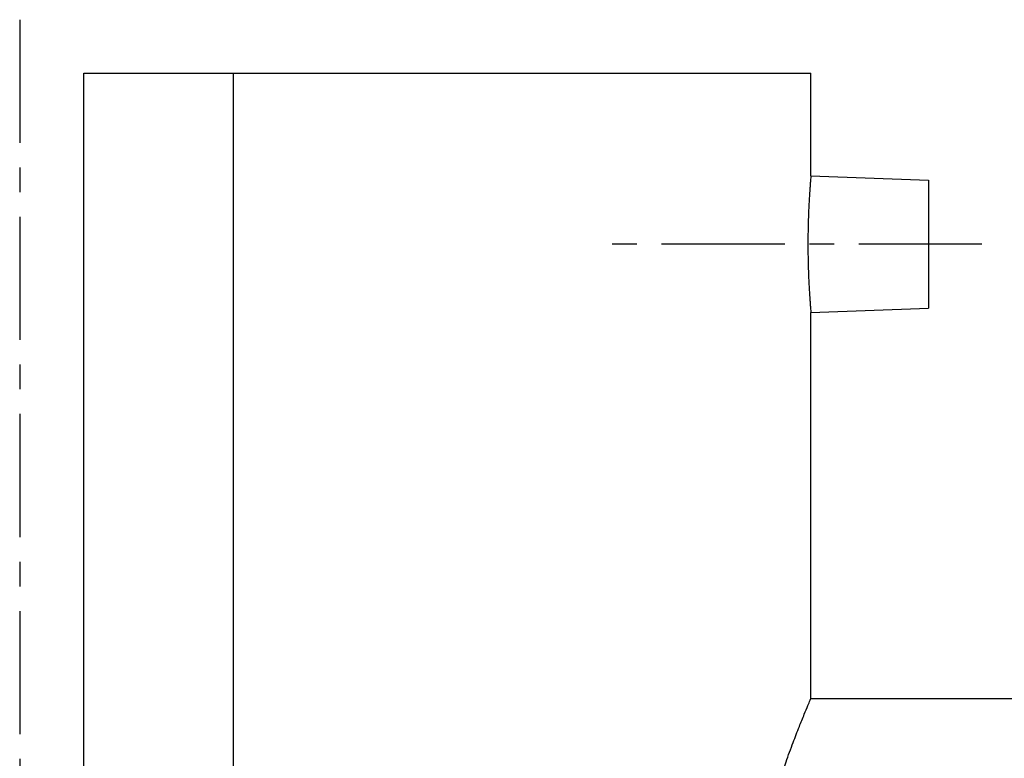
# Model space of a CAD drawing. Header units: millimetres. Extents: x 72 to 496, y 130 to 328.
# Tile 37 of 39: x 101 to 193, y 251 to 320. Entities that reach past the tile are written whole.
import ezdxf

# ---------------------------------------------------------------- set-up
doc = ezdxf.new("R2010")
doc.units = ezdxf.units.MM
doc.header["$LTSCALE"] = 30.734
doc.linetypes.add('CENTER', pattern=[0.6, 0.375, -0.075, 0.075, -0.075])
doc.layers.get('0').update_dxf_attribs({"linetype": 'CONTINUOUS'})
doc.layers.add('DEFAULT_1', color=7, linetype='CENTER')

msp = doc.modelspace()

# ---------------------------------------------------------------- linework, layer by layer
at = {"color": 7, "linetype": 'CONTINUOUS'}
for p, q in [((106.825, 134.953), (106.825, 314.953)), ((106.825, 314.953), (174.825, 314.953)), ((120.825, 134.953), (120.825, 314.953)), ((174.825, 305.337), (174.825, 314.953)), ((174.825, 305.337), (185.825, 304.953)), ((185.825, 304.953), (185.825, 292.953)), ((174.825, 292.569), (185.825, 292.953)), ((174.825, 256.453), (174.825, 292.569)), ((174.825, 256.453), (270.825, 256.453))]:
    msp.add_line(p, q, dxfattribs=at)
for points, start_tangent, end_tangent in [([(174.825, 305.337), (174.819, 305.266), (174.801, 305.049), (174.772, 304.692), (174.736, 304.209), (174.696, 303.613), (174.655, 302.913), (174.617, 302.127), (174.585, 301.269), (174.562, 300.364), (174.55, 299.426), (174.55, 298.48), (174.562, 297.542), (174.585, 296.636), (174.617, 295.779), (174.655, 294.993), (174.696, 294.293), (174.736, 293.697), (174.772, 293.215), (174.8, 292.858), (174.819, 292.641), (174.825, 292.569)], (-1.10213, -12.736566), (1.10213, -12.736566)), ([(174.825, 193.453), (174.756, 193.616), (174.55, 194.105), (174.211, 194.925), (173.746, 196.079), (173.169, 197.567), (172.5, 199.389), (171.767, 201.523), (171.004, 203.946), (170.254, 206.606), (169.555, 209.458), (168.945, 212.441), (168.448, 215.515), (168.083, 218.638), (167.86, 221.791), (167.786, 224.953), (167.86, 228.116), (168.083, 231.269), (168.448, 234.391), (168.945, 237.465), (169.555, 240.448), (170.254, 243.301), (171.004, 245.96), (171.767, 248.384), (172.5, 250.517), (173.169, 252.339), (173.746, 253.827), (174.211, 254.982), (174.55, 255.801), (174.756, 256.291), (174.825, 256.453)], (-25.457942, 59.805961), (25.457942, 59.805961))]:
    msp.add_spline(points, degree=3, dxfattribs=dict(at, start_tangent=start_tangent, end_tangent=end_tangent))
at = {"layer": 'DEFAULT_1', "color": 2, "linetype": 'CENTER'}
for p, q in [((100.825, 319.953), (100.825, 129.953)), ((190.825, 298.953), (155.825, 298.953))]:
    msp.add_line(p, q, dxfattribs=at)

doc.saveas('drawing.dxf')
